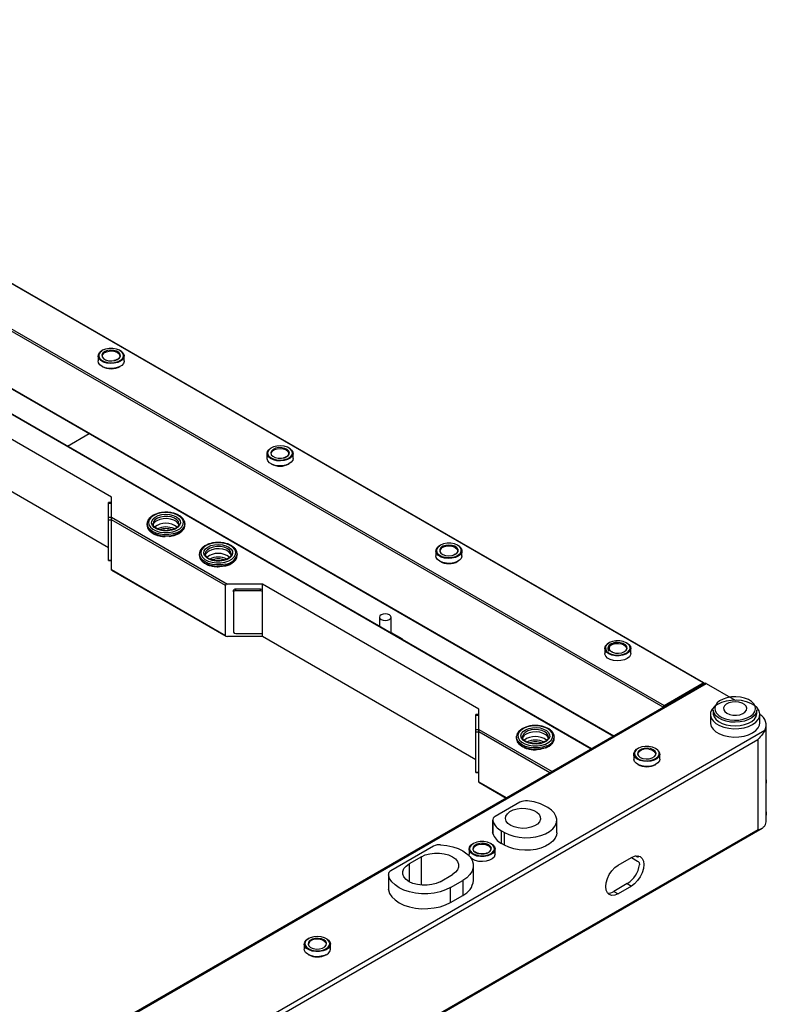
# Model space of a CAD drawing. Header units: millimetres. Extents: x 16386 to 23226, y -7201 to -2390.
# Tile 79 of 94: x 21446 to 21702, y -4421 to -4083. Entities that reach past the tile are written whole.
import ezdxf

# ---------------------------------------------------------------- set-up
doc = ezdxf.new("R2010")
doc.units = ezdxf.units.MM
doc.layers.get('0').update_dxf_attribs({"linetype": 'CONTINUOUS'})

msp = doc.modelspace()

# ---------------------------------------------------------------- linework, layer by layer
at = {"color": 7, "linetype": 'Continuous', "lineweight": 25}
for p, q in [((21680.42, -4310.99), (21285.85, -4083.22)), ((21680.67, -4310.97), (21286.1, -4083.19)), ((21666.63, -4319.36), (21272.07, -4091.59)), ((21272.42, -4090.97), (21666.98, -4318.75)), ((21642.09, -4333.6), (21249.33, -4106.87)), ((21272.51, -4111.61), (21649.57, -4329.28)), ((21472.65, -4198.7), (21472.65, -4200.41)), ((21481.6, -4200.41), (21481.6, -4198.7)), ((21472.78, -4201.02), (21472.65, -4200.41)), ((21477.23, -4247.17), (21402.92, -4204.27)), ((21476.23, -4264.56), (21402.92, -4222.24)), ((21462.07, -4229.68), (21469.56, -4225.36)), ((21530.63, -4232.17), (21530.63, -4233.89)), ((21539.58, -4233.89), (21539.58, -4232.17)), ((21477.23, -4254.11), (21477.23, -4247.17)), ((21477.23, -4249.04), (21476.23, -4249.04)), ((21476.23, -4249.21), (21477.23, -4249.21)), ((21476.23, -4254.11), (21476.23, -4249.21)), ((21476.23, -4254.11), (21477.23, -4254.11)), ((21477.23, -4254.11), (21517.05, -4277.1)), ((21477.23, -4254.93), (21477.23, -4254.11)), ((21476.23, -4254.93), (21477.23, -4254.93)), ((21476.23, -4268.81), (21476.23, -4254.93)), ((21516.34, -4277.5), (21477.23, -4254.93)), ((21477.23, -4272.07), (21477.23, -4254.93)), ((21489.44, -4256.34), (21489.44, -4256.25)), ((21489.44, -4256.34), (21489.44, -4256.74)), ((21491.49, -4256.22), (21491.49, -4256.34)), ((21502.43, -4256.25), (21502.44, -4256.34)), ((21502.44, -4256.74), (21502.44, -4256.34)), ((21507.4, -4266.7), (21507.4, -4267.11)), ((21507.4, -4267.11), (21507.4, -4267.2)), ((21509.45, -4266.7), (21509.45, -4266.84)), ((21518.35, -4266.7), (21518.34, -4266.62)), ((21520.4, -4267.11), (21520.4, -4266.7)), ((21588.62, -4265.64), (21588.62, -4267.36)), ((21597.57, -4267.36), (21597.57, -4265.64)), ((21476.23, -4268.81), (21477.23, -4268.81)), ((21476.23, -4268.98), (21476.23, -4268.81)), ((21476.23, -4268.98), (21477.23, -4268.98)), ((21477.23, -4272.07), (21516.34, -4294.65)), ((21477.23, -4272.24), (21516.55, -4294.94)), ((21516.34, -4294.65), (21516.34, -4277.5)), ((21529.07, -4277.1), (21517.05, -4277.1)), ((21603.38, -4319.99), (21529.07, -4277.1)), ((21529.07, -4279.14), (21529.07, -4277.1)), ((21519.17, -4279.71), (21519.17, -4279.14)), ((21519.17, -4279.71), (21519.17, -4293.6)), ((21528.36, -4278.73), (21519.88, -4278.73)), ((21519.88, -4279.31), (21519.88, -4278.73)), ((21528.36, -4279.31), (21519.88, -4279.31)), ((21528.36, -4279.31), (21528.36, -4278.73)), ((21529.07, -4279.71), (21529.07, -4279.14)), ((21529.07, -4294), (21529.07, -4279.71)), ((21569.24, -4288.38), (21569.24, -4291.55)), ((21573.24, -4293.86), (21573.24, -4288.38)), ((21519.88, -4294), (21529.07, -4294)), ((21529.07, -4295.06), (21529.07, -4294)), ((21573.24, -4293.62), (21576.9, -4295.73)), ((21529.07, -4295.06), (21517.05, -4295.06)), ((21602.38, -4337.38), (21529.07, -4295.06)), ((21647.4, -4297.64), (21647.98, -4297.25)), ((21646.6, -4299.12), (21646.6, -4300.83)), ((21655.55, -4300.83), (21655.55, -4299.12)), ((21680.98, -4311.15), (21029.03, -4687.51)), ((21029.53, -4687.56), (21681.48, -4311.2)), ((21666.98, -4318.75), (21680.42, -4310.99)), ((21680.77, -4311.2), (21680.77, -4311.27)), ((21681.48, -4311.2), (21691.36, -4316.9)), ((21603.38, -4321.87), (21602.38, -4321.87)), ((21603.38, -4326.93), (21603.38, -4319.99)), ((21666.63, -4319.43), (21666.63, -4319.36)), ((21682.88, -4321.81), (21682.88, -4324.67)), ((21683.88, -4320.18), (21683.88, -4321.4)), ((21698.88, -4321.4), (21698.88, -4320.18)), ((21699.88, -4324.67), (21699.88, -4321.81)), ((21602.38, -4322.03), (21603.38, -4322.03)), ((21602.38, -4326.93), (21602.38, -4322.03)), ((21701.53, -4327.38), (21068.41, -4692.87)), ((21602.38, -4326.93), (21603.38, -4326.93)), ((21602.38, -4327.75), (21603.38, -4327.75)), ((21602.38, -4341.63), (21602.38, -4327.75)), ((21603.38, -4344.9), (21603.38, -4327.75)), ((21702.09, -4327.13), (21702.09, -4325.49)), ((21072.2, -4692.32), (21699.16, -4330.38)), ((21616.29, -4329.57), (21616.31, -4329.29)), ((21616.29, -4329.57), (21616.29, -4329.98)), ((21616.29, -4329.98), (21616.3, -4330.19)), ((21618.34, -4329.47), (21618.34, -4329.57)), ((21627.24, -4329.69), (21627.24, -4329.57)), ((21629.29, -4329.49), (21629.29, -4329.57)), ((21629.29, -4329.98), (21629.29, -4329.57)), ((21699.16, -4330.38), (21699.16, -4361.41)), ((21701.99, -4345.08), (21701.99, -4328.75)), ((21626.25, -4333.33), (21626.46, -4333.26)), ((21626.46, -4333.26), (21626.65, -4333.17)), ((21656.57, -4335.41), (21656.57, -4337.12)), ((21665.52, -4337.12), (21665.52, -4335.41)), ((21602.38, -4341.63), (21603.38, -4341.63)), ((21602.38, -4341.8), (21603.38, -4341.8)), ((21603.38, -4345.07), (21612.8, -4350.51)), ((21702.09, -4346.73), (21702.09, -4345.07)), ((21701.99, -4356.11), (21701.99, -4348.35)), ((21617.49, -4351.98), (21609, -4356.88)), ((21627.03, -4353.81), (21625.97, -4353.2)), ((21608.12, -4358.1), (21608.12, -4362.43)), ((21608.15, -4358.35), (21608.15, -4362.67)), ((21630.11, -4362.43), (21630.11, -4358.1)), ((21702.09, -4358.15), (21702.09, -4356.09)), ((21070.3, -4724.78), (21700.65, -4360.89)), ((21699.16, -4361.41), (21072.2, -4723.35)), ((21611.12, -4361.77), (21612.18, -4362.39)), ((21611.12, -4366.1), (21611.12, -4361.77)), ((21612.18, -4366.71), (21612.18, -4362.39)), ((21587.83, -4367.05), (21573.18, -4375.52)), ((21600, -4368.06), (21600, -4369.78)), ((21608.95, -4369.78), (21608.95, -4368.06)), ((21612.18, -4366.71), (21611.12, -4366.1)), ((21583.69, -4370.67), (21579.44, -4373.12)), ((21651.18, -4373.6), (21655.78, -4370.94)), ((21655.78, -4370.94), (21657.9, -4372.17)), ((21657.66, -4370.67), (21657.19, -4370.41)), ((21657.99, -4370.38), (21658.04, -4370.45)), ((21601.49, -4378.88), (21601.49, -4373.73)), ((21572.3, -4376.74), (21572.3, -4381.89)), ((21572.31, -4376.92), (21572.31, -4382.06)), ((21590.05, -4379.25), (21594.29, -4376.8)), ((21593.59, -4381.29), (21597.83, -4378.84)), ((21597.83, -4378.84), (21597.83, -4383.98)), ((21572.31, -4382.06), (21572.3, -4381.89)), ((21593.59, -4386.43), (21593.59, -4381.29)), ((21654.36, -4379.92), (21649.77, -4382.58)), ((21649.77, -4382.58), (21651.18, -4383.39)), ((21655.78, -4380.74), (21651.18, -4383.39)), ((21654.36, -4379.92), (21655.78, -4380.74)), ((21593.59, -4386.43), (21597.83, -4383.98)), ((21543.43, -4400.72), (21543.43, -4402.43)), ((21552.38, -4402.43), (21552.38, -4400.72))]:
    msp.add_line(p, q, dxfattribs=at)
at = {"color": 8, "linetype": 'Continuous', "lineweight": 25}
for p, q in [((21641.94, -4333.69), (21249.08, -4106.89)), ((21272.16, -4111.24), (21649.72, -4329.2)), ((21472.87, -4198.29), (21472.85, -4198.55)), ((21530.83, -4231.98), (21530.84, -4232.12)), ((21603.38, -4326.93), (21628.51, -4341.44)), ((21627.8, -4341.85), (21603.38, -4327.75)), ((21656.91, -4334.62), (21656.78, -4335.11)), ((21665.31, -4335.09), (21665.26, -4334.84)), ((21603.38, -4344.9), (21612.95, -4350.42)), ((21702.09, -4345.03), (21701.99, -4345.08)), ((21702.09, -4356.05), (21701.99, -4356.11)), ((21583.69, -4380.47), (21583.69, -4370.67)), ((21658.04, -4370.45), (21657.66, -4370.67)), ((21579.44, -4373.12), (21579.44, -4379.25))]:
    msp.add_line(p, q, dxfattribs=at)
at = {"color": 7, "linetype": 'Continuous', "lineweight": 25, "flags": 128}
for points in [[(21481.28, -4197.96), (21480.8, -4197.28), (21480, -4196.71), (21478.94, -4196.3), (21477.71, -4196.09), (21476.44, -4196.1), (21475.23, -4196.32), (21474.18, -4196.75), (21473.4, -4197.33), (21472.95, -4198.01), (21472.87, -4198.29)], [(21480.24, -4198.1), (21479.79, -4197.51), (21479.03, -4197.05), (21478.03, -4196.76), (21476.93, -4196.69), (21475.85, -4196.84), (21474.92, -4197.2), (21474.26, -4197.71), (21473.95, -4198.33), (21474.02, -4198.97), (21474.46, -4199.55), (21475.22, -4200.02), (21476.22, -4200.31), (21477.32, -4200.38), (21478.4, -4200.23), (21479.33, -4199.87), (21479.99, -4199.36), (21480.31, -4198.74), (21480.24, -4198.1)], [(21478.17, -4201.21), (21476.91, -4201.28), (21475.66, -4201.14), (21474.52, -4200.8), (21473.6, -4200.29), (21472.97, -4199.65), (21472.67, -4198.94), (21472.73, -4198.2), (21473.15, -4197.51), (21473.89, -4196.91), (21474.03, -4196.83)], [(21472.85, -4198.55), (21472.87, -4198.75), (21473.17, -4199.46), (21473.82, -4200.1), (21474.76, -4200.59), (21475.91, -4200.9), (21477.18, -4201), (21478.43, -4200.88), (21479.58, -4200.56), (21480.5, -4200.05), (21481.12, -4199.41), (21481.38, -4198.77)], [(21474.13, -4198.7), (21474.25, -4198.21), (21474.71, -4197.67), (21475.47, -4197.25), (21476.42, -4197.01), (21477.46, -4196.98), (21478.46, -4197.15), (21479.3, -4197.5), (21479.88, -4198.01), (21480.12, -4198.59), (21480.12, -4198.75)], [(21480.22, -4196.83), (21480.65, -4197.1), (21481.28, -4197.74), (21481.58, -4198.46), (21481.52, -4199.19), (21481.1, -4199.89), (21480.36, -4200.48), (21479.36, -4200.94), (21478.17, -4201.21)], [(21481.6, -4200.41), (21481.6, -4200.54), (21481.35, -4201.26), (21480.77, -4201.91), (21479.89, -4202.45), (21478.78, -4202.81), (21477.54, -4202.98), (21476.27, -4202.95), (21475.07, -4202.71), (21474.03, -4202.28), (21473.25, -4201.7), (21472.78, -4201.02)], [(21536.54, -4234.62), (21535.29, -4234.75), (21534.02, -4234.68), (21532.84, -4234.4), (21531.85, -4233.94), (21531.12, -4233.34), (21530.71, -4232.64), (21530.66, -4231.91), (21530.97, -4231.19), (21531.61, -4230.56), (21532.02, -4230.3)], [(21539.16, -4231.22), (21538.58, -4230.56), (21537.68, -4230.04), (21536.56, -4229.69), (21535.32, -4229.54), (21534.05, -4229.62), (21532.87, -4229.9), (21531.9, -4230.38), (21531.21, -4231), (21530.87, -4231.7), (21530.83, -4231.98)], [(21538.14, -4231.42), (21537.61, -4230.85), (21536.77, -4230.43), (21535.74, -4230.2), (21534.63, -4230.18), (21533.57, -4230.39), (21532.71, -4230.79), (21532.13, -4231.33), (21531.91, -4231.96), (21532.08, -4232.6), (21532.61, -4233.16), (21533.44, -4233.58), (21534.48, -4233.82), (21535.59, -4233.83), (21536.64, -4233.63), (21537.51, -4233.23), (21538.09, -4232.68), (21538.31, -4232.05), (21538.14, -4231.42)], [(21532.11, -4232.17), (21532.17, -4231.83), (21532.55, -4231.27), (21533.23, -4230.82), (21534.15, -4230.53), (21535.18, -4230.44), (21536.2, -4230.56), (21537.09, -4230.87), (21537.74, -4231.34), (21538.07, -4231.91), (21538.05, -4232.51), (21537.67, -4233.07), (21537.65, -4233.09)], [(21538.2, -4230.3), (21538.37, -4230.4), (21539.1, -4231), (21539.51, -4231.7), (21539.56, -4232.43), (21539.25, -4233.15), (21538.61, -4233.78), (21537.68, -4234.29), (21536.54, -4234.62)], [(21530.87, -4234.71), (21530.64, -4233.99), (21530.63, -4233.89)], [(21530.84, -4232.12), (21530.9, -4232.44), (21531.31, -4233.14), (21532.05, -4233.73), (21533.07, -4234.18), (21534.27, -4234.43), (21535.54, -4234.46), (21536.78, -4234.28), (21537.86, -4233.89), (21538.7, -4233.34), (21539.23, -4232.67), (21539.38, -4232.08)], [(21539.58, -4233.89), (21539.45, -4234.51), (21538.97, -4235.19), (21538.17, -4235.77), (21537.13, -4236.19), (21535.92, -4236.43), (21534.65, -4236.45), (21533.42, -4236.28), (21532.32, -4235.9), (21531.44, -4235.37), (21530.87, -4234.71)], [(21476.23, -4249.21), (21476.23, -4249.14), (21476.23, -4249.09), (21476.23, -4249.05), (21476.23, -4249.04), (21476.23, -4249.04)], [(21476.23, -4254.93), (21476.23, -4254.84), (21476.23, -4254.74), (21476.23, -4254.63), (21476.23, -4254.52), (21476.23, -4254.41), (21476.23, -4254.3), (21476.23, -4254.2), (21476.23, -4254.11)], [(21496.84, -4259.35), (21498.29, -4259.12), (21499.58, -4258.68), (21500.65, -4258.07), (21501.43, -4257.32), (21501.86, -4256.49), (21501.91, -4255.62), (21501.59, -4254.77), (21500.92, -4254), (21499.93, -4253.34), (21498.69, -4252.85), (21497.28, -4252.55), (21495.78, -4252.47), (21494.3, -4252.6), (21492.91, -4252.94), (21491.72, -4253.46), (21490.79, -4254.15), (21490.18, -4254.94), (21489.94, -4255.8), (21490.07, -4256.66), (21490.57, -4257.48), (21491.41, -4258.2), (21492.53, -4258.78), (21493.87, -4259.18), (21495.34, -4259.37), (21496.84, -4259.35)], [(21496.68, -4258.75), (21495.33, -4258.76), (21494.03, -4258.57), (21492.87, -4258.17), (21491.93, -4257.61), (21491.3, -4256.92), (21491, -4256.16), (21491.07, -4255.39), (21491.51, -4254.65), (21492.27, -4254.01), (21493.3, -4253.51), (21494.53, -4253.19), (21495.86, -4253.07), (21497.2, -4253.17), (21498.45, -4253.47), (21499.5, -4253.95), (21500.3, -4254.58), (21500.77, -4255.31), (21500.88, -4256.08), (21500.62, -4256.85), (21500.02, -4257.54), (21499.12, -4258.12), (21497.97, -4258.53), (21496.68, -4258.75)], [(21489.44, -4256.74), (21489.46, -4257.09), (21489.47, -4257.13)], [(21500.37, -4256.72), (21500.15, -4256.25), (21499.54, -4255.6), (21498.63, -4255.07), (21497.51, -4254.72), (21496.26, -4254.56), (21494.98, -4254.61), (21493.78, -4254.87), (21492.75, -4255.32)], [(21502.42, -4256.96), (21502.43, -4256.83), (21502.44, -4256.74)], [(21516.19, -4269.5), (21517.5, -4269.07), (21518.58, -4268.46), (21519.36, -4267.72), (21519.81, -4266.89), (21519.88, -4266.03), (21519.57, -4265.18), (21518.91, -4264.4), (21517.94, -4263.74), (21516.71, -4263.24), (21515.3, -4262.93), (21513.8, -4262.83), (21512.31, -4262.96), (21510.93, -4263.29), (21509.72, -4263.81), (21508.78, -4264.49), (21508.16, -4265.28), (21507.9, -4266.13), (21508.02, -4267), (21508.51, -4267.82), (21509.33, -4268.55), (21510.44, -4269.13), (21511.77, -4269.54), (21513.24, -4269.74), (21514.74, -4269.73), (21516.19, -4269.5)], [(21515.79, -4268.94), (21514.48, -4269.13), (21513.14, -4269.12), (21511.84, -4268.9), (21510.71, -4268.48), (21509.8, -4267.9), (21509.2, -4267.21), (21508.95, -4266.44), (21509.07, -4265.67), (21509.54, -4264.94), (21510.34, -4264.31), (21511.4, -4263.83), (21512.64, -4263.53), (21513.98, -4263.44), (21515.31, -4263.56), (21516.54, -4263.88), (21517.57, -4264.38), (21518.33, -4265.03), (21518.76, -4265.76), (21518.83, -4266.54), (21518.53, -4267.3), (21517.89, -4267.99), (21516.95, -4268.54), (21515.79, -4268.94)], [(21595.31, -4267.89), (21594.13, -4268.16), (21592.86, -4268.22), (21591.61, -4268.08), (21590.48, -4267.74), (21589.56, -4267.23), (21588.93, -4266.59), (21588.64, -4265.88), (21588.7, -4265.14), (21589.12, -4264.45), (21589.87, -4263.85), (21590, -4263.78)], [(21596.8, -4264.26), (21596.01, -4263.68), (21594.96, -4263.26), (21593.75, -4263.04), (21592.47, -4263.04), (21591.25, -4263.25), (21590.2, -4263.66), (21589.4, -4264.24), (21588.93, -4264.92), (21588.83, -4265.65), (21589.11, -4266.37), (21589.74, -4267.01), (21590.67, -4267.51), (21591.81, -4267.83), (21593.07, -4267.95), (21594.33, -4267.84), (21595.48, -4267.53), (21596.42, -4267.03), (21597.06, -4266.39), (21597.35, -4265.68), (21597.34, -4265.22)], [(21595.87, -4264.56), (21595.16, -4264.07), (21594.2, -4263.75), (21593.11, -4263.63), (21592.01, -4263.74), (21591.05, -4264.06), (21590.33, -4264.55), (21589.94, -4265.15), (21589.94, -4265.79), (21590.31, -4266.4), (21591.02, -4266.89), (21591.98, -4267.21), (21593.08, -4267.33), (21594.17, -4267.22), (21595.14, -4266.9), (21595.86, -4266.41), (21596.24, -4265.81), (21596.25, -4265.17), (21595.87, -4264.56)], [(21590.09, -4265.64), (21590.09, -4265.64), (21590.28, -4265.04), (21590.8, -4264.52), (21591.6, -4264.14), (21592.58, -4263.94), (21593.63, -4263.94), (21594.6, -4264.15), (21595.4, -4264.54), (21595.92, -4265.06), (21596.09, -4265.65), (21595.91, -4266.23)], [(21596.18, -4263.78), (21596.62, -4264.06), (21597.25, -4264.69), (21597.55, -4265.41), (21597.48, -4266.14), (21597.06, -4266.84), (21596.32, -4267.43), (21595.31, -4267.89)], [(21518.33, -4267.09), (21518.11, -4266.61), (21517.5, -4265.96), (21516.59, -4265.44), (21515.47, -4265.09), (21514.22, -4264.93), (21512.94, -4264.98), (21511.74, -4265.24), (21510.71, -4265.68)], [(21520.4, -4266.7), (21520.4, -4266.76), (21520.39, -4266.87)], [(21589.21, -4268.64), (21588.74, -4267.96), (21588.62, -4267.36)], [(21597.57, -4267.36), (21597.56, -4267.49), (21597.31, -4268.21), (21596.73, -4268.87), (21595.84, -4269.4), (21594.74, -4269.76), (21593.5, -4269.93), (21592.22, -4269.89), (21591.02, -4269.65), (21589.99, -4269.22), (21589.21, -4268.64)], [(21477.23, -4272.24), (21477.23, -4272.24), (21477.23, -4272.23), (21477.23, -4272.2), (21477.23, -4272.15), (21477.23, -4272.07)], [(21572.66, -4287.57), (21572.01, -4287.32), (21571.24, -4287.23), (21570.48, -4287.32), (21569.83, -4287.57), (21569.39, -4287.94), (21569.24, -4288.38), (21569.39, -4288.82), (21569.83, -4289.2), (21570.48, -4289.45), (21571.24, -4289.54), (21572.01, -4289.45), (21572.66, -4289.2), (21573.09, -4288.82), (21573.24, -4288.38), (21573.09, -4287.94), (21572.66, -4287.57)], [(21654.17, -4297.25), (21654.92, -4297.8), (21655.41, -4298.48), (21655.55, -4299.21), (21655.32, -4299.93), (21654.75, -4300.59), (21653.88, -4301.13), (21652.79, -4301.5), (21651.55, -4301.68), (21650.28, -4301.66), (21649.07, -4301.43), (21648.03, -4301.01), (21647.23, -4300.43), (21646.74, -4299.76), (21646.6, -4299.02), (21646.83, -4298.3), (21647.4, -4297.64)], [(21654.99, -4297.96), (21654.79, -4297.74), (21654.01, -4297.16), (21652.96, -4296.74), (21651.75, -4296.52), (21650.47, -4296.51), (21649.25, -4296.72), (21648.19, -4297.13), (21647.39, -4297.7), (21646.91, -4298.38), (21646.82, -4298.7)], [(21649.25, -4300.47), (21650.26, -4300.74), (21651.37, -4300.79), (21652.44, -4300.62), (21653.35, -4300.25), (21653.98, -4299.73), (21654.26, -4299.11), (21654.16, -4298.47), (21653.69, -4297.89), (21652.9, -4297.43), (21651.89, -4297.17), (21650.78, -4297.11), (21649.71, -4297.28), (21648.8, -4297.65), (21648.17, -4298.18), (21647.89, -4298.8), (21647.99, -4299.44), (21648.46, -4300.02), (21649.25, -4300.47)], [(21648.61, -4298.13), (21649.34, -4297.7), (21650.29, -4297.44), (21651.32, -4297.39), (21652.33, -4297.54), (21653.19, -4297.89), (21653.79, -4298.38), (21654.06, -4298.96), (21654.07, -4299.12)], [(21655.55, -4300.83), (21655.48, -4301.29), (21655.08, -4301.99), (21654.35, -4302.59), (21653.36, -4303.05), (21652.18, -4303.33), (21650.92, -4303.41), (21649.66, -4303.28), (21648.52, -4302.95), (21647.59, -4302.45), (21646.94, -4301.82), (21646.63, -4301.11), (21646.6, -4300.83)], [(21648.64, -4300.98), (21649.78, -4301.3), (21651.04, -4301.42), (21652.3, -4301.32), (21653.45, -4301), (21654.4, -4300.51), (21655.04, -4299.87), (21655.33, -4299.16), (21655.34, -4299.15)], [(21683.17, -4323.08), (21683.81, -4324.04), (21684.77, -4324.9), (21686.03, -4325.63), (21687.52, -4326.18), (21689.18, -4326.55), (21690.93, -4326.71), (21692.71, -4326.66), (21694.43, -4326.39), (21696.01, -4325.93), (21697.39, -4325.28), (21698.51, -4324.48), (21699.32, -4323.57), (21699.78, -4322.58), (21699.87, -4321.55), (21699.59, -4320.54), (21698.95, -4319.58), (21697.99, -4318.72), (21696.73, -4318), (21695.24, -4317.44), (21693.58, -4317.07), (21691.82, -4316.91), (21690.05, -4316.97), (21688.33, -4317.23), (21686.75, -4317.7), (21685.37, -4318.34), (21684.25, -4319.14), (21683.44, -4320.05), (21682.98, -4321.04), (21682.89, -4322.07), (21683.17, -4323.08)], [(21698.14, -4320.82), (21698.37, -4319.92), (21698.26, -4319.02), (21697.8, -4318.15), (21697.01, -4317.37), (21695.95, -4316.71), (21694.65, -4316.2), (21693.19, -4315.87), (21691.64, -4315.73), (21690.08, -4315.8), (21688.58, -4316.07), (21687.22, -4316.52), (21686.07, -4317.13), (21685.19, -4317.88), (21684.62, -4318.72), (21684.38, -4319.62), (21684.5, -4320.52), (21684.96, -4321.39), (21685.75, -4322.17), (21686.81, -4322.83), (21688.11, -4323.34), (21689.57, -4323.67), (21691.12, -4323.81), (21692.68, -4323.74), (21694.18, -4323.47), (21695.54, -4323.02), (21696.69, -4322.41), (21697.57, -4321.66), (21698.14, -4320.82)], [(21695.24, -4320.37), (21695.38, -4319.68), (21695.16, -4319.01), (21694.6, -4318.4), (21693.76, -4317.91), (21692.7, -4317.59), (21691.53, -4317.46), (21690.34, -4317.54), (21689.25, -4317.82), (21688.35, -4318.26), (21687.71, -4318.85), (21687.4, -4319.51), (21687.45, -4320.2), (21687.84, -4320.85), (21688.55, -4321.4), (21689.51, -4321.81), (21690.64, -4322.04), (21691.83, -4322.07), (21692.98, -4321.89), (21693.99, -4321.52), (21694.77, -4321), (21695.24, -4320.37)], [(21602.38, -4322.03), (21602.38, -4321.96), (21602.38, -4321.91), (21602.38, -4321.88), (21602.38, -4321.87), (21602.38, -4321.87)], [(21698.62, -4321.3), (21698.04, -4322.17), (21697.14, -4322.95), (21695.97, -4323.6), (21694.59, -4324.09), (21693.06, -4324.4), (21691.45, -4324.51), (21689.83, -4324.42), (21688.29, -4324.12), (21686.9, -4323.65), (21685.71, -4323.01), (21684.79, -4322.24), (21684.17, -4321.37), (21683.89, -4320.45), (21683.88, -4320.18)], [(21683.88, -4321.4), (21683.89, -4321.68), (21684.17, -4322.6), (21684.79, -4323.47), (21685.71, -4324.24), (21686.9, -4324.87), (21688.29, -4325.35), (21689.83, -4325.64), (21691.45, -4325.73), (21693.06, -4325.62), (21694.59, -4325.32), (21695.97, -4324.83), (21697.14, -4324.18), (21698.04, -4323.4), (21698.62, -4322.52)], [(21698.88, -4320.18), (21698.87, -4320.37), (21698.62, -4321.3)], [(21698.62, -4322.52), (21698.87, -4321.6), (21698.88, -4321.4)], [(21682.88, -4324.67), (21682.89, -4324.93), (21683.17, -4325.94)], [(21683.17, -4325.94), (21683.81, -4326.9), (21684.77, -4327.76), (21686.03, -4328.48), (21687.52, -4329.04), (21689.18, -4329.41), (21690.93, -4329.57), (21692.71, -4329.52), (21694.43, -4329.25), (21696.01, -4328.78), (21697.39, -4328.14), (21698.51, -4327.34), (21699.32, -4326.43), (21699.78, -4325.44), (21699.88, -4324.67)], [(21602.38, -4327.75), (21602.38, -4327.66), (21602.38, -4327.56), (21602.38, -4327.45), (21602.38, -4327.34), (21602.38, -4327.23), (21602.38, -4327.12), (21602.38, -4327.02), (21602.38, -4326.93)], [(21603.38, -4327.75), (21603.38, -4327.67), (21603.38, -4327.59), (21603.38, -4327.49), (21603.38, -4327.39), (21603.38, -4327.29), (21603.38, -4327.19), (21603.38, -4327.1), (21603.38, -4327.01), (21603.38, -4326.93)], [(21626.27, -4331.98), (21627.38, -4331.39), (21628.19, -4330.66), (21628.67, -4329.84), (21628.78, -4328.98), (21628.51, -4328.12), (21627.89, -4327.33), (21626.94, -4326.66), (21625.73, -4326.14), (21624.34, -4325.81), (21622.85, -4325.7), (21621.35, -4325.8), (21619.95, -4326.11), (21618.72, -4326.61), (21617.76, -4327.28), (21617.1, -4328.06), (21616.81, -4328.91), (21616.89, -4329.78), (21617.34, -4330.61), (21618.13, -4331.34), (21619.22, -4331.94), (21620.53, -4332.37), (21621.98, -4332.59), (21623.49, -4332.6), (21624.95, -4332.39), (21626.27, -4331.98)], [(21625.66, -4331.49), (21624.47, -4331.85), (21623.15, -4332.01), (21621.8, -4331.96), (21620.53, -4331.7), (21619.43, -4331.26), (21618.57, -4330.66), (21618.03, -4329.94), (21617.84, -4329.17), (21618.02, -4328.4), (21618.55, -4327.69), (21619.4, -4327.08), (21620.49, -4326.63), (21621.76, -4326.36), (21623.11, -4326.31), (21624.43, -4326.46), (21625.63, -4326.82), (21626.62, -4327.35), (21627.32, -4328.01), (21627.69, -4328.76), (21627.7, -4329.54), (21627.34, -4330.29), (21626.64, -4330.95), (21625.66, -4331.49)], [(21627.22, -4329.94), (21627.01, -4329.48), (21626.39, -4328.83), (21625.49, -4328.31), (21624.36, -4327.95), (21623.11, -4327.79), (21621.83, -4327.85), (21620.63, -4328.1), (21619.61, -4328.55)], [(21664.14, -4333.54), (21664.33, -4333.65), (21665.05, -4334.26), (21665.45, -4334.95), (21665.49, -4335.69), (21665.17, -4336.4), (21664.52, -4337.03), (21663.59, -4337.53), (21662.44, -4337.86), (21661.19, -4337.99), (21659.92, -4337.91), (21658.75, -4337.62), (21657.76, -4337.16), (21657.04, -4336.55), (21656.64, -4335.86), (21656.6, -4335.12), (21656.92, -4334.41), (21657.57, -4333.78), (21657.95, -4333.54)], [(21656.78, -4335.11), (21656.77, -4335.36), (21657.02, -4336.08), (21657.63, -4336.72), (21658.54, -4337.24), (21659.67, -4337.58), (21660.92, -4337.71), (21662.19, -4337.62), (21663.35, -4337.32), (21664.31, -4336.84), (21664.98, -4336.21), (21665.3, -4335.5), (21665.31, -4335.09)], [(21665.26, -4334.84), (21665.24, -4334.76), (21664.81, -4334.07), (21664.04, -4333.48), (21663.01, -4333.05), (21661.8, -4332.81), (21660.53, -4332.79), (21659.3, -4332.99), (21658.23, -4333.39), (21657.41, -4333.95), (21656.91, -4334.62)], [(21657.95, -4334.78), (21657.86, -4335.42), (21658.16, -4336.04), (21658.8, -4336.56), (21659.72, -4336.92), (21660.79, -4337.08), (21661.9, -4337.02), (21662.9, -4336.75), (21663.68, -4336.29), (21664.14, -4335.7), (21664.23, -4335.06), (21663.93, -4334.45), (21663.29, -4333.92), (21662.37, -4333.56), (21661.3, -4333.4), (21660.19, -4333.46), (21659.19, -4333.74), (21658.41, -4334.2), (21657.95, -4334.78)], [(21658.04, -4335.41), (21658.05, -4335.27), (21658.14, -4334.97)], [(21661.8, -4333.73), (21662.74, -4333.98), (21663.49, -4334.4), (21663.94, -4334.94), (21664.04, -4335.41)], [(21665.52, -4337.12), (21665.38, -4337.77), (21664.89, -4338.45), (21664.08, -4339.02), (21663.03, -4339.43), (21661.83, -4339.66), (21660.55, -4339.69), (21659.32, -4339.5), (21658.23, -4339.13), (21657.36, -4338.59), (21656.79, -4337.93), (21656.57, -4337.2), (21656.57, -4337.12)], [(21603.38, -4345.07), (21603.38, -4345.07), (21603.38, -4345.06), (21603.38, -4345.02), (21603.38, -4344.97), (21603.38, -4344.9)], [(21701.99, -4344.27), (21702.03, -4344.47), (21702.09, -4345.03)], [(21612.18, -4362.39), (21613.67, -4363.1), (21615.37, -4363.65), (21617.2, -4364), (21619.12, -4364.16), (21621.06, -4364.1), (21622.95, -4363.85), (21624.72, -4363.4), (21626.32, -4362.76), (21627.69, -4361.97), (21628.78, -4361.05), (21629.56, -4360.03), (21630.01, -4358.94), (21630.1, -4357.82), (21629.83, -4356.71), (21629.21, -4355.65), (21628.27, -4354.68), (21627.03, -4353.81)], [(21614.31, -4359.94), (21613.38, -4359.25), (21612.79, -4358.45), (21612.55, -4357.6), (21612.69, -4356.73), (21613.2, -4355.92), (21614.05, -4355.2), (21615.18, -4354.62), (21616.52, -4354.23), (21617.98, -4354.04), (21619.49, -4354.07), (21620.93, -4354.31), (21622.23, -4354.75), (21623.29, -4355.37), (21624.05, -4356.11), (21624.47, -4356.95), (21624.52, -4357.81), (21624.19, -4358.66), (21623.51, -4359.44), (21622.52, -4360.09), (21621.27, -4360.57), (21619.86, -4360.87), (21618.36, -4360.95), (21616.87, -4360.81), (21615.49, -4360.47), (21614.31, -4359.94)], [(21701.99, -4355.29), (21702.03, -4355.49), (21702.09, -4356.05)], [(21608.15, -4362.67), (21608.12, -4362.47), (21608.12, -4362.43)], [(21630.11, -4362.43), (21630.01, -4363.27), (21629.56, -4364.35), (21628.78, -4365.38), (21627.69, -4366.3), (21626.32, -4367.09), (21624.72, -4367.72), (21622.95, -4368.18), (21621.06, -4368.43), (21619.12, -4368.48), (21617.2, -4368.33), (21615.37, -4367.97), (21613.67, -4367.43), (21612.18, -4366.71)], [(21608.69, -4367.48), (21608.65, -4367.36), (21608.18, -4366.67), (21607.39, -4366.09), (21606.34, -4365.68), (21605.12, -4365.46), (21603.85, -4365.46), (21602.63, -4365.67), (21601.58, -4366.08), (21600.78, -4366.66), (21600.31, -4367.34), (21600.21, -4367.71)], [(21590.26, -4366.56), (21592.39, -4366.79), (21594.41, -4367.23), (21596.27, -4367.87), (21597.92, -4368.68), (21599.29, -4369.65), (21600.36, -4370.74), (21601.09, -4371.91), (21601.45, -4373.15), (21601.44, -4374.4), (21601.05, -4375.63), (21600.31, -4376.8), (21599.22, -4377.88), (21597.83, -4378.84)], [(21600.77, -4369.51), (21600.21, -4368.85), (21600, -4368.12), (21600.15, -4367.39), (21600.65, -4366.72), (21601.38, -4366.19)], [(21607.57, -4366.19), (21608.18, -4366.61), (21608.74, -4367.27), (21608.95, -4368), (21608.8, -4368.73), (21608.3, -4369.4), (21607.49, -4369.97), (21606.43, -4370.38), (21605.22, -4370.61), (21603.95, -4370.63), (21602.72, -4370.44), (21601.63, -4370.05), (21600.77, -4369.51), (21600.77, -4369.51)], [(21606.27, -4369.43), (21607.07, -4368.98), (21607.55, -4368.4), (21607.67, -4367.76), (21607.4, -4367.14), (21606.77, -4366.61), (21605.87, -4366.24), (21604.8, -4366.06), (21603.69, -4366.11), (21602.68, -4366.37), (21601.88, -4366.82), (21601.4, -4367.39), (21601.28, -4368.03), (21601.56, -4368.65), (21602.18, -4369.18), (21603.08, -4369.56), (21604.15, -4369.74), (21605.26, -4369.69), (21606.27, -4369.43)], [(21601.48, -4368.06), (21601.49, -4367.88), (21601.78, -4367.31), (21602.39, -4366.82), (21603.25, -4366.48), (21604.26, -4366.33), (21605.3, -4366.4), (21606.23, -4366.66), (21606.96, -4367.09), (21607.39, -4367.64), (21607.46, -4368.24), (21607.18, -4368.82), (21606.57, -4369.3), (21606.15, -4369.5)], [(21583.69, -4370.67), (21585, -4370.07), (21586.51, -4369.65), (21588.15, -4369.43), (21589.83, -4369.43), (21591.47, -4369.65), (21592.98, -4370.07), (21594.29, -4370.67), (21595.34, -4371.43), (21596.07, -4372.3), (21596.44, -4373.25), (21596.44, -4374.22), (21596.07, -4375.16), (21595.34, -4376.04), (21594.29, -4376.8)], [(21600.21, -4370.55), (21600.06, -4370.21), (21600, -4369.78)], [(21608.95, -4369.78), (21608.92, -4370.08), (21608.59, -4370.79), (21607.93, -4371.42), (21606.99, -4371.91), (21605.84, -4372.24), (21604.59, -4372.36), (21603.32, -4372.27), (21602.15, -4371.98), (21601.17, -4371.52), (21600.62, -4371.08)], [(21655.78, -4370.94), (21656.87, -4370.48), (21657.9, -4370.37), (21658.78, -4370.65), (21659.45, -4371.27), (21659.87, -4372.21), (21660.02, -4373.39), (21659.87, -4374.74), (21659.45, -4376.17), (21658.78, -4377.57), (21657.9, -4378.86), (21656.87, -4379.94), (21655.78, -4380.74)], [(21590.05, -4379.25), (21588.74, -4379.85), (21587.23, -4380.27), (21585.59, -4380.49), (21583.91, -4380.49), (21582.27, -4380.27), (21580.76, -4379.85), (21579.44, -4379.25), (21578.4, -4378.49), (21577.67, -4377.61), (21577.3, -4376.67), (21577.3, -4375.7), (21577.67, -4374.75), (21578.4, -4373.88), (21579.44, -4373.12)], [(21651.18, -4383.39), (21650.08, -4383.86), (21649.06, -4383.96), (21648.18, -4383.69), (21647.51, -4383.07), (21647.08, -4382.13), (21646.94, -4380.94), (21647.08, -4379.59), (21647.51, -4378.17), (21648.18, -4376.76), (21649.06, -4375.48), (21650.08, -4374.4), (21651.18, -4373.6)], [(21593.59, -4381.29), (21591.93, -4382.09), (21590.06, -4382.72), (21588.02, -4383.15), (21585.89, -4383.37), (21583.73, -4383.38), (21581.59, -4383.17), (21579.55, -4382.75), (21577.67, -4382.13), (21576, -4381.34), (21574.59, -4380.39), (21573.49, -4379.31), (21572.72, -4378.15), (21572.31, -4376.92)], [(21572.31, -4382.06), (21572.72, -4383.29), (21573.49, -4384.46), (21574.59, -4385.53), (21576, -4386.48), (21577.67, -4387.28), (21579.55, -4387.89), (21581.59, -4388.31), (21583.73, -4388.52), (21585.89, -4388.51), (21588.02, -4388.29), (21590.06, -4387.86), (21591.93, -4387.23), (21593.59, -4386.43)], [(21551.61, -4399.27), (21552.17, -4399.93), (21552.38, -4400.65), (21552.23, -4401.38), (21551.73, -4402.06), (21550.92, -4402.63), (21549.87, -4403.04), (21548.65, -4403.26), (21547.38, -4403.28), (21546.15, -4403.09), (21545.06, -4402.71), (21544.2, -4402.17), (21543.65, -4401.51), (21543.43, -4400.78), (21543.58, -4400.05), (21544.08, -4399.37), (21544.89, -4398.81), (21545.39, -4398.58)], [(21546.11, -4399.03), (21545.31, -4399.47), (21544.83, -4400.05), (21544.72, -4400.69), (21544.99, -4401.31), (21545.61, -4401.84), (21546.51, -4402.22), (21547.58, -4402.39), (21548.69, -4402.35), (21549.7, -4402.08), (21550.5, -4401.64), (21550.99, -4401.06), (21551.1, -4400.42), (21550.83, -4399.8), (21550.2, -4399.27), (21549.3, -4398.89), (21548.23, -4398.72), (21547.13, -4398.76), (21546.11, -4399.03)], [(21550.42, -4404.57), (21549.27, -4404.89), (21548.02, -4405.02), (21546.75, -4404.93), (21545.58, -4404.64), (21544.6, -4404.17), (21543.88, -4403.56), (21543.5, -4402.86), (21543.43, -4402.43)], [(21543.64, -4400.37), (21543.74, -4401.1), (21544.2, -4401.78), (21544.99, -4402.36), (21546.04, -4402.78), (21547.26, -4402.99), (21548.53, -4403), (21549.75, -4402.78), (21550.81, -4402.37), (21551.6, -4401.79), (21552.07, -4401.11), (21552.17, -4400.38), (21552.15, -4400.27)], [(21550.39, -4399.75), (21550.82, -4400.29), (21550.91, -4400.72)]]:
    msp.add_lwpolyline(points, dxfattribs=at)
at = {"color": 8, "linetype": 'Continuous', "lineweight": 25, "flags": 128}
for points in [[(21481.38, -4198.77), (21481.39, -4198.69), (21481.28, -4197.96)], [(21539.38, -4232.08), (21539.38, -4231.94), (21539.16, -4231.22)], [(21500.39, -4256.36), (21500.39, -4256.31), (21500.19, -4255.59), (21499.66, -4254.93), (21498.82, -4254.38), (21497.75, -4253.99), (21496.53, -4253.79), (21495.27, -4253.8), (21494.05, -4254.01), (21492.99, -4254.41), (21492.17, -4254.97), (21491.66, -4255.63), (21491.49, -4256.22)], [(21496.91, -4260.05), (21495.41, -4260.08), (21493.93, -4259.91), (21492.55, -4259.54), (21491.37, -4259.01), (21490.42, -4258.32), (21489.78, -4257.54), (21489.46, -4256.69), (21489.44, -4256.34)], [(21489.47, -4257.13), (21489.78, -4257.95), (21490.42, -4258.73), (21491.37, -4259.41), (21492.55, -4259.95), (21493.93, -4260.31), (21495.41, -4260.48), (21496.91, -4260.45)], [(21502.44, -4256.34), (21502.43, -4256.42), (21502.22, -4257.29), (21501.67, -4258.1), (21500.82, -4258.81), (21499.69, -4259.4), (21498.37, -4259.82), (21496.91, -4260.05)], [(21496.91, -4260.45), (21498.37, -4260.22), (21499.69, -4259.81), (21500.82, -4259.22), (21501.67, -4258.51), (21502.22, -4257.7), (21502.42, -4256.96)], [(21518.34, -4266.62), (21518.21, -4266.07), (21517.72, -4265.39), (21516.93, -4264.83), (21515.89, -4264.41), (21514.69, -4264.18), (21513.42, -4264.15), (21512.19, -4264.33), (21511.11, -4264.7), (21510.24, -4265.24), (21509.67, -4265.89), (21509.45, -4266.61), (21509.45, -4266.7)], [(21597.34, -4265.22), (21597.26, -4264.94), (21596.8, -4264.26)], [(21516.38, -4270.17), (21514.93, -4270.41), (21513.42, -4270.45), (21511.94, -4270.28), (21510.56, -4269.93), (21509.37, -4269.4), (21508.41, -4268.72), (21507.76, -4267.94), (21507.43, -4267.08), (21507.4, -4266.66)], [(21507.4, -4267.2), (21507.43, -4267.49), (21507.76, -4268.34), (21508.41, -4269.13), (21509.37, -4269.8), (21510.56, -4270.33), (21511.94, -4270.69), (21513.42, -4270.86), (21514.93, -4270.82), (21516.38, -4270.58)], [(21516.38, -4270.58), (21517.7, -4270.16), (21518.81, -4269.57), (21519.66, -4268.85), (21520.2, -4268.03), (21520.4, -4267.17), (21520.4, -4267.11)], [(21655.34, -4299.15), (21655.25, -4298.42), (21654.99, -4297.96)], [(21627.24, -4329.57), (21627.16, -4329.08), (21626.75, -4328.39), (21626.01, -4327.8), (21625.02, -4327.34), (21623.84, -4327.07), (21622.58, -4327), (21621.33, -4327.14), (21620.21, -4327.48), (21619.29, -4327.98), (21618.66, -4328.61), (21618.36, -4329.32), (21618.34, -4329.47)], [(21626.56, -4332.62), (21625.24, -4333.04), (21623.78, -4333.28), (21622.28, -4333.31), (21620.8, -4333.14), (21619.42, -4332.78), (21618.23, -4332.24), (21617.29, -4331.56), (21616.64, -4330.78), (21616.32, -4329.93), (21616.29, -4329.57)], [(21616.3, -4330.19), (21616.32, -4330.33), (21616.64, -4331.19), (21617.29, -4331.97), (21618.23, -4332.65), (21619.42, -4333.19), (21620.8, -4333.55), (21622.28, -4333.72), (21623.78, -4333.68), (21625.24, -4333.45), (21626.56, -4333.03)], [(21600.21, -4367.71), (21600.21, -4368.08), (21600.49, -4368.79), (21601.13, -4369.43), (21602.06, -4369.93), (21603.21, -4370.25), (21604.47, -4370.37), (21605.73, -4370.26), (21606.88, -4369.94)], [(21606.88, -4369.94), (21607.81, -4369.44), (21608.45, -4368.81), (21608.74, -4368.09), (21608.69, -4367.48)], [(21552.15, -4400.27), (21551.89, -4399.66), (21551.26, -4399.02), (21550.33, -4398.52), (21549.18, -4398.2), (21547.92, -4398.09), (21546.66, -4398.19), (21545.51, -4398.51)]]:
    msp.add_lwpolyline(points, dxfattribs=at)
at = {"color": 7, "linetype": 'Continuous', "lineweight": 25}
for centre, radius, start, end in [((21477.13, -4196.69), 6.39, 241.0519, 298.9479), ((21535.11, -4230.17), 6.38, 241.012, 298.9878), ((21493.78, -4257.49), 2.41, 115.1724, 161.3465), ((21495.94, -4262.42), 6.29, 52.2135, 128.3517), ((21495.94, -4264.38), 6.96, 66.4124, 114.8337), ((21511.74, -4267.86), 2.41, 115.168, 161.3984), ((21513.9, -4272.79), 6.29, 52.2064, 128.2914), ((21513.9, -4274.61), 6.82, 64.7208, 115.1997), ((21513.89, -4260.82), 10.16, 263.0069, 283.0786), ((21593.09, -4263.63), 6.39, 241.0479, 298.9526), ((21576.35, -4296.79), 1.19, 25.7783, 62.8103), ((21649.27, -4299.12), 1.19, 123.6307, 187.486), ((21680.56, -4311.16), 0.218, 350.7859, 129.2026), ((21681.19, -4311.61), 0.503, 54.3848, 114.3013), ((21667.4, -4319.4), 0.768, 122.6035, 177.3968), ((21697.91, -4325.46), 4.1, 332.0997, 61.2919), ((21620.63, -4330.72), 2.4, 115.1441, 161.6376), ((21622.79, -4335.66), 6.29, 52.1628, 128.1953), ((21622.79, -4337.48), 6.83, 64.6973, 115.2793), ((21622.79, -4324.14), 9.71, 263.5731, 291.0136), ((21546.21, -4341.72), 56.17, 359.9209, 0.0934), ((21661.04, -4333.4), 6.39, 241.0597, 298.9399), ((21619.57, -4355.96), 4.5, 84.1478, 117.636), ((21619.1, -4365.86), 14.4, 61.5057, 86.2937), ((21609.53, -4358.16), 1.39, 112.3184, 187.6771), ((21613.72, -4356.53), 5.85, 198.0886, 243.7043), ((21698.47, -4358.12), 3.62, 327.8739, 359.5352), ((21613.72, -4360.86), 5.85, 198.0886, 243.7043), ((21589.91, -4371), 4.46, 85.4682, 117.7422), ((21573.73, -4376.82), 1.42, 112.8957, 183.8191), ((21649.27, -4372.05), 9.38, 302.9011, 351.5507), ((21595.39, -4378.36), 6.13, 293.4995, 355.1802), ((21647.86, -4379.68), 3.47, 265.033, 303.3733), ((21546.63, -4400.98), 1.74, 103.1917, 171.4746), ((21549.88, -4402.1), 2.53, 282.3638, 352.5091), ((21547.91, -4398.73), 6.37, 240.9445, 299.0555)]:
    msp.add_arc(centre, radius, start, end, dxfattribs=at)
at = {"color": 8, "linetype": 'Continuous', "lineweight": 25}
for centre, radius, start, end in [((21495.94, -4263.59), 5.6, 68.437, 111.7124), ((21495.94, -4263.79), 5.1, 81.0221, 99.6048), ((21515.93, -4265.54), 4.65, 275.5588, 343.329), ((21513.9, -4273.86), 5.52, 67.9635, 112.0442), ((21649.08, -4298.76), 2.26, 178.3178, 258.691), ((21622.79, -4336.71), 5.5, 67.462, 112.1249), ((21625.67, -4329.08), 3.65, 284.1296, 352.3415), ((21625.78, -4329.59), 3.53, 282.7682, 353.7029), ((21660.9, -4337.09), 3.48, 75.0766, 142.4414), ((21546.05, -4400.92), 2.47, 102.7439, 167.1479), ((21547.88, -4403.37), 4.41, 55.2805, 111.9767)]:
    msp.add_arc(centre, radius, start, end, dxfattribs=at)
at = {"color": 7, "linetype": 'Continuous', "lineweight": 25}
for centre, start_param, end_param in [((21517.05, -4277.5), 1.570796, 3.141593), ((21519.88, -4279.14), 1.570796, 3.141593), ((21519.88, -4279.71), 1.570796, 3.141593), ((21528.36, -4279.14), 0, 1.570796), ((21528.36, -4279.71), 0, 1.570796), ((21517.05, -4294.65), 3.141593, 4.712389), ((21519.88, -4293.6), 3.141593, 4.712389)]:
    msp.add_ellipse(centre, major_axis=(0.707, 0), ratio=0.577382, start_param=start_param, end_param=end_param, dxfattribs=at)
for points, knots in [([(21480.09, -4198.75), (21480.09, -4198.86), (21480.07, -4199.13), (21479.71, -4199.57), (21479.08, -4199.97), (21478.48, -4200.2), (21478.11, -4200.24), (21478.06, -4200.25)], [0, 0, 0, 0, 0.188181, 0.435655, 0.698959, 0.959727, 1, 1, 1, 1]), ([(21537.66, -4232.99), (21537.53, -4233.11), (21537.22, -4233.37), (21536.71, -4233.6), (21536.35, -4233.66), (21536.3, -4233.67)], [0, 0, 0, 0, 0.401144, 0.92212, 1, 1, 1, 1]), ([(21494.6, -4252.47), (21494.54, -4252.47), (21494.01, -4252.51), (21493.06, -4252.75), (21491.83, -4253.2), (21490.79, -4253.84), (21490.01, -4254.61), (21489.53, -4255.42), (21489.49, -4255.99), (21489.47, -4256.23)], [0, 0, 0, 0, 0.020391, 0.189079, 0.358441, 0.528856, 0.700272, 0.870051, 1, 1, 1, 1]), ([(21502.42, -4256.24), (21502.42, -4256.21), (21502.46, -4255.88), (21502.23, -4255.25), (21501.73, -4254.45), (21500.93, -4253.73), (21499.9, -4253.14), (21498.66, -4252.69), (21497.29, -4252.43), (21495.9, -4252.33), (21495.01, -4252.42), (21494.6, -4252.47)], [0, 0, 0, 0, 0.0139831, 0.1337265, 0.2534586, 0.3768966, 0.5038536, 0.6320227, 0.7599961, 0.8877386, 1, 1, 1, 1]), ([(21489.51, -4257.19), (21489.54, -4257.36), (21489.61, -4257.83), (21490.07, -4258.54), (21490.82, -4259.26), (21491.83, -4259.88), (21493.05, -4260.34), (21494.35, -4260.63), (21495.25, -4260.68), (21495.67, -4260.7)], [0, 0, 0, 0, 0.088, 0.235711, 0.387625, 0.544164, 0.702587, 0.860828, 1, 1, 1, 1]), ([(21495.17, -4258.64), (21495.06, -4258.63), (21494.56, -4258.61), (21493.73, -4258.4), (21492.77, -4258.01), (21492.05, -4257.52), (21491.63, -4256.97), (21491.46, -4256.55), (21491.51, -4256.31), (21491.52, -4256.24)], [0, 0, 0, 0, 0.048457, 0.227215, 0.404706, 0.580406, 0.755168, 0.932224, 1, 1, 1, 1]), ([(21498.52, -4260.36), (21498.67, -4260.33), (21499.27, -4260.2), (21500.18, -4259.79), (21501.2, -4259.16), (21501.93, -4258.37), (21502.35, -4257.62), (21502.37, -4257.15), (21502.38, -4256.99)], [0, 0, 0, 0, 0.0668723, 0.2739107, 0.4822783, 0.6916689, 0.8984454, 1, 1, 1, 1]), ([(21500.35, -4256.36), (21500.35, -4256.47), (21500.36, -4256.75), (21500.08, -4257.24), (21499.48, -4257.76), (21498.93, -4258.11), (21498.58, -4258.21), (21498.57, -4258.22)], [0, 0, 0, 0, 0.175162, 0.43859, 0.720701, 0.993204, 1, 1, 1, 1]), ([(21496.64, -4258.66), (21496.43, -4258.68), (21495.94, -4258.71), (21495.45, -4258.67), (21495.17, -4258.64)], [0, 0, 0, 0, 0.415173, 1, 1, 1, 1]), ([(21498.57, -4258.22), (21498.25, -4258.33), (21497.65, -4258.54), (21496.95, -4258.63), (21496.64, -4258.66)], [0, 0, 0, 0, 0.543099, 1, 1, 1, 1]), ([(21497.01, -4260.65), (21497.22, -4260.63), (21497.74, -4260.58), (21498.23, -4260.44), (21498.52, -4260.36)], [0, 0, 0, 0, 0.3909823, 1, 1, 1, 1]), ([(21513.55, -4262.76), (21513.13, -4262.78), (21512.24, -4262.83), (21510.94, -4263.13), (21509.72, -4263.61), (21508.7, -4264.25), (21507.94, -4265.02), (21507.47, -4265.84), (21507.44, -4266.4), (21507.43, -4266.65)], [0, 0, 0, 0, 0.131239, 0.281131, 0.431649, 0.583114, 0.735409, 0.886047, 1, 1, 1, 1]), ([(21520.35, -4266.9), (21520.37, -4266.75), (21520.43, -4266.31), (21520.18, -4265.57), (21519.65, -4264.77), (21518.84, -4264.06), (21517.79, -4263.48), (21516.54, -4263.04), (21515.17, -4262.8), (21514.14, -4262.7), (21513.61, -4262.75), (21513.55, -4262.76)], [0, 0, 0, 0, 0.0636777, 0.1895898, 0.3157139, 0.4458621, 0.5795894, 0.7144542, 0.8490935, 0.9834988, 1, 1, 1, 1]), ([(21507.4, -4267.21), (21507.4, -4267.23), (21507.36, -4267.53), (21507.58, -4268.14), (21508.05, -4268.95), (21508.84, -4269.67), (21509.86, -4270.27), (21511.08, -4270.73), (21512.44, -4271.02), (21513.38, -4271.06), (21513.85, -4271.07)], [0, 0, 0, 0, 0.006015, 0.142998, 0.279662, 0.420384, 0.565272, 0.711737, 0.858005, 1, 1, 1, 1]), ([(21513.57, -4269.04), (21513.29, -4269.02), (21512.62, -4268.99), (21511.63, -4268.75), (21510.69, -4268.36), (21509.99, -4267.85), (21509.56, -4267.32), (21509.49, -4266.98), (21509.46, -4266.81)], [0, 0, 0, 0, 0.125231, 0.304242, 0.481939, 0.657838, 0.832897, 1, 1, 1, 1]), ([(21518.32, -4266.64), (21518.32, -4266.79), (21518.32, -4267.11), (21518.01, -4267.64), (21517.41, -4268.17), (21516.6, -4268.6), (21515.96, -4268.78), (21515.67, -4268.86)], [0, 0, 0, 0, 0.184272, 0.390711, 0.611689, 0.825898, 1, 1, 1, 1]), ([(21516.46, -4270.76), (21516.64, -4270.71), (21517.26, -4270.55), (21518.21, -4270.14), (21519.21, -4269.48), (21519.93, -4268.69), (21520.36, -4267.83), (21520.37, -4267.25), (21520.37, -4266.98)], [0, 0, 0, 0, 0.077888, 0.267804, 0.459152, 0.651342, 0.840856, 1, 1, 1, 1]), ([(21595.91, -4266.16), (21595.82, -4266.29), (21595.61, -4266.58), (21595.18, -4266.87), (21594.85, -4266.96), (21594.8, -4266.98)], [0, 0, 0, 0, 0.406794, 0.919186, 1, 1, 1, 1]), ([(21515.67, -4268.86), (21515.48, -4268.9), (21514.92, -4269.01), (21514.19, -4269.09), (21513.69, -4269.05), (21513.57, -4269.04)], [0, 0, 0, 0, 0.284201, 0.833488, 1, 1, 1, 1]), ([(21516.13, -4270.83), (21516.19, -4270.82), (21516.3, -4270.8), (21516.41, -4270.77), (21516.46, -4270.76)], [0, 0, 0, 0, 0.52596, 1, 1, 1, 1]), ([(21650.93, -4297.09), (21650.85, -4297.08), (21650.43, -4297.07), (21649.67, -4297.22), (21648.78, -4297.55), (21648.1, -4298.05), (21647.69, -4298.66), (21647.65, -4299.32), (21647.81, -4299.81), (21648.03, -4300.02), (21648.08, -4300.06)], [0, 0, 0, 0, 0.035803, 0.191417, 0.347575, 0.504801, 0.662588, 0.815846, 0.963471, 1, 1, 1, 1]), ([(21649.32, -4300.45), (21649.19, -4300.39), (21648.81, -4300.22), (21648.36, -4299.85), (21648.1, -4299.49), (21648.11, -4299.29), (21648.11, -4299.25)], [0, 0, 0, 0, 0.188865, 0.551386, 0.913943, 1, 1, 1, 1]), ([(21622.28, -4325.63), (21621.92, -4325.65), (21621.08, -4325.7), (21619.84, -4326), (21618.62, -4326.47), (21617.6, -4327.1), (21616.84, -4327.88), (21616.4, -4328.62), (21616.37, -4329.09), (21616.35, -4329.25)], [0, 0, 0, 0, 0.119713, 0.279, 0.438946, 0.599905, 0.761746, 0.921857, 1, 1, 1, 1]), ([(21629.27, -4329.48), (21629.27, -4329.43), (21629.31, -4329.08), (21629.07, -4328.44), (21628.55, -4327.64), (21627.74, -4326.93), (21626.69, -4326.35), (21625.45, -4325.91), (21624.07, -4325.66), (21622.99, -4325.57), (21622.4, -4325.62), (21622.28, -4325.63)], [0, 0, 0, 0, 0.022757, 0.151886, 0.281208, 0.41464, 0.55175, 0.690054, 0.828124, 0.965954, 1, 1, 1, 1]), ([(21701.53, -4327.38), (21701.29, -4327.77), (21700.7, -4328.71), (21699.77, -4329.81), (21699.16, -4330.38), (21699.16, -4330.38)], [0, 0, 0, 0, 0.41416, 0.995672, 1, 1, 1, 1]), ([(21701.99, -4328.75), (21701.99, -4328.68), (21701.99, -4328.53), (21702.01, -4328.23), (21702.05, -4327.83), (21702.08, -4327.43), (21702.08, -4327.21), (21702.08, -4327.13)], [0, 0, 0, 0, 0.131635, 0.262208, 0.471636, 0.788416, 1, 1, 1, 1]), ([(21616.32, -4330.22), (21616.36, -4330.48), (21616.45, -4331.03), (21616.96, -4331.81), (21617.72, -4332.53), (21618.74, -4333.13), (21619.97, -4333.59), (21621.33, -4333.86), (21622.31, -4333.97), (21622.8, -4333.94), (21622.82, -4333.94)], [0, 0, 0, 0, 0.12172, 0.260322, 0.403028, 0.549966, 0.698524, 0.84689, 0.99497, 1, 1, 1, 1]), ([(21623.07, -4331.9), (21622.94, -4331.91), (21622.42, -4331.95), (21621.5, -4331.84), (21620.41, -4331.58), (21619.49, -4331.17), (21618.82, -4330.66), (21618.44, -4330.11), (21618.3, -4329.73), (21618.36, -4329.52), (21618.36, -4329.49)], [0, 0, 0, 0, 0.050403, 0.205533, 0.360193, 0.513642, 0.665539, 0.816867, 0.971233, 1, 1, 1, 1]), ([(21625.47, -4331.43), (21625.3, -4331.5), (21624.81, -4331.68), (21624, -4331.87), (21623.34, -4331.89), (21623.07, -4331.9)], [0, 0, 0, 0, 0.235667, 0.691025, 1, 1, 1, 1]), ([(21627.2, -4329.66), (21627.2, -4329.78), (21627.18, -4330.07), (21626.84, -4330.57), (21626.26, -4331.06), (21625.71, -4331.32), (21625.47, -4331.43)], [0, 0, 0, 0, 0.19961, 0.47425, 0.767917, 1, 1, 1, 1]), ([(21626.65, -4333.17), (21626.79, -4333.11), (21627.32, -4332.87), (21628.09, -4332.35), (21628.83, -4331.56), (21629.24, -4330.67), (21629.35, -4329.92), (21629.23, -4329.53), (21629.19, -4329.42)], [0, 0, 0, 0, 0.0778667, 0.2932365, 0.5098588, 0.7235051, 0.9290614, 1, 1, 1, 1]), ([(21702.09, -4345.03), (21702.08, -4345.14), (21702.08, -4345.34), (21702.04, -4345.41), (21702.01, -4345.36), (21701.99, -4345.25), (21701.99, -4345.13), (21701.99, -4345.08)], [0, 0, 0, 0, 0.340498, 0.610192, 0.77431, 0.899876, 1, 1, 1, 1]), ([(21701.99, -4348.35), (21701.99, -4348.28), (21701.99, -4348.13), (21702.01, -4347.83), (21702.05, -4347.43), (21702.08, -4347.02), (21702.08, -4346.81), (21702.08, -4346.73)], [0, 0, 0, 0, 0.131636, 0.262209, 0.471636, 0.788415, 1, 1, 1, 1]), ([(21702.09, -4356.05), (21702.08, -4356.16), (21702.08, -4356.36), (21702.04, -4356.44), (21702.01, -4356.38), (21701.99, -4356.27), (21701.99, -4356.16), (21701.99, -4356.11)], [0, 0, 0, 0, 0.340498, 0.610192, 0.77431, 0.899876, 1, 1, 1, 1]), ([(21699.16, -4361.41), (21699.16, -4361.41), (21699.77, -4361.28), (21700.7, -4361.03), (21701.29, -4360.33), (21701.53, -4360.04)], [0, 0, 0, 0, 0.004328, 0.58584, 1, 1, 1, 1]), ([(21606.2, -4369.4), (21606.06, -4369.45), (21605.64, -4369.6), (21604.84, -4369.73), (21603.85, -4369.7), (21602.94, -4369.5), (21602.34, -4369.26), (21602.14, -4369.07), (21602.11, -4369.05)], [0, 0, 0, 0, 0.109453, 0.321199, 0.534021, 0.746696, 0.958173, 1, 1, 1, 1]), ([(21658.04, -4370.45), (21658.07, -4370.52), (21658.15, -4370.65), (21658.11, -4370.77), (21657.97, -4370.8), (21657.8, -4370.75), (21657.69, -4370.69), (21657.66, -4370.67)], [0, 0, 0, 0, 0.244687, 0.490339, 0.711013, 0.913081, 1, 1, 1, 1]), ([(21657.9, -4372.17), (21657.99, -4372.22), (21658.08, -4372.3), (21658.25, -4372.48), (21658.33, -4372.58), (21658.46, -4372.82), (21658.5, -4372.94), (21658.56, -4373.19), (21658.56, -4373.31), (21658.55, -4373.43)], [0, 0, 0, 0, 0.25, 0.25, 0.5, 0.5, 0.75, 0.75, 1, 1, 1, 1])]:
    msp.add_open_spline(points, degree=3, knots=knots, dxfattribs=at)

doc.saveas('drawing.dxf')
